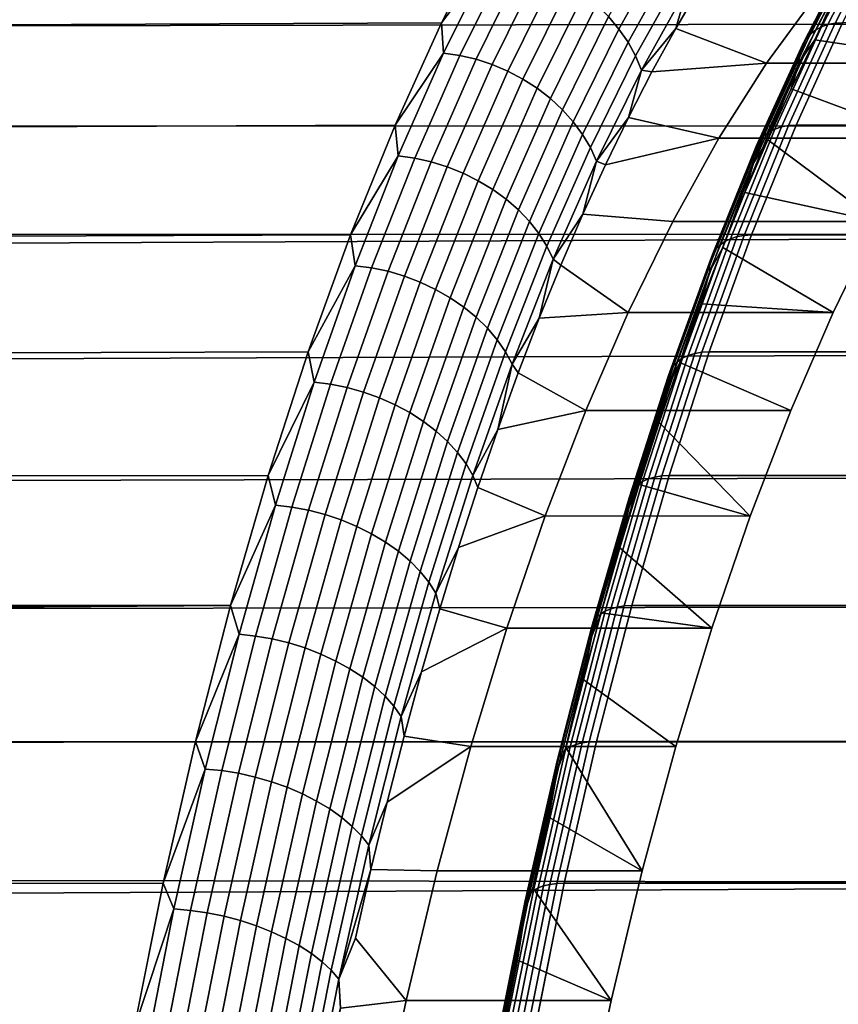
# Model space of a CAD drawing. Header units: metres. Extents: x -22 to 244, y -22 to 22.
# Tile 133 of 154: x 103.24 to 107.55, y 7.87 to 13.07. Entities that reach past the tile are written whole.
import ezdxf

# ---------------------------------------------------------------- set-up
doc = ezdxf.new("R2010")
doc.units = ezdxf.units.M
doc.layers.add('solid_10_151_023_XXX', color=7, linetype='CONTINUOUS')

msp = doc.modelspace()

# ---------------------------------------------------------------- linework, layer by layer
at = {"layer": 'solid_10_151_023_XXX'}
for points in [[(111.539925, 13.547572, 162.013), (111.795151, 13.048958, 161.311783), (17.214203, 12.881042, 126.639999), (16.904203, 13.285251, 127.138634)], [(105.71701, 13.547572, 178.011337), (17.005293, 13.155608, 146.355026), (17.36565, 12.676127, 147.184723), (105.461784, 13.048958, 178.712555)], [(105.719475, 13.390553, 178.263321), (105.71701, 13.547572, 178.011337), (105.461784, 13.048958, 178.712555)], [(106.592621, 13.532452, 177.585571), (106.341713, 13.081505, 178.274933), (106.397263, 13.01572, 178.24942), (106.646912, 13.464399, 177.563507)], [(107.433289, 13.010247, 179.400864), (107.687759, 13.50738, 178.701721), (107.660172, 13.485662, 178.677155), (107.406113, 12.989328, 179.375183)], [(107.464592, 13.026965, 179.424881), (107.719383, 13.524737, 178.724838), (107.687759, 13.50738, 178.701721), (107.433289, 13.010247, 179.400864)], [(107.499374, 13.039142, 179.446732), (107.754402, 13.537379, 178.746033), (107.719383, 13.524737, 178.724838), (107.464592, 13.026965, 179.424881)], [(107.536934, 13.046528, 179.465988), (107.792107, 13.545048, 178.764893), (107.754402, 13.537379, 178.746033), (107.499374, 13.039142, 179.446732)], [(107.792107, 13.545048, 178.764893), (107.536934, 13.046528, 179.465988), (107.576103, 13.048974, 179.482086), (107.831322, 13.547587, 178.780853)], [(106.646912, 13.464399, 177.563507), (106.397263, 13.01572, 178.24942), (106.445099, 12.946271, 178.218536), (106.693413, 13.392557, 177.536301)], [(107.383621, 12.964635, 179.348343), (107.637199, 13.460026, 178.651657), (107.619293, 13.430994, 178.625717), (107.366264, 12.936671, 179.320908)], [(107.406113, 12.989328, 179.375183), (107.660172, 13.485662, 178.677155), (107.637199, 13.460026, 178.651657), (107.383621, 12.964635, 179.348343)], [(107.354393, 12.906008, 179.293442), (107.606827, 13.399158, 178.599899), (107.600052, 13.36517, 178.574707), (107.348259, 12.87327, 179.266495)], [(107.366264, 12.936671, 179.320908), (107.619293, 13.430994, 178.625717), (107.606827, 13.399158, 178.599899), (107.354393, 12.906008, 179.293442)], [(105.719475, 13.390553, 178.263321), (105.461784, 13.048958, 178.712555), (105.471725, 12.888285, 178.944016)], [(105.719475, 13.390553, 178.263321), (105.471725, 12.888285, 178.944016), (105.557961, 12.876257, 178.965988), (105.805481, 13.378056, 178.285934)], [(105.805481, 13.378056, 178.285934), (105.557961, 12.876257, 178.965988), (105.644089, 12.856307, 178.981735), (105.891228, 13.357328, 178.302734)], [(105.891228, 13.357328, 178.302734), (105.644089, 12.856307, 178.981735), (105.729034, 12.828687, 178.991043), (105.975632, 13.328632, 178.313507)], [(106.693413, 13.392557, 177.536301), (106.445099, 12.946271, 178.218536), (106.484612, 12.874033, 178.182693), (106.731544, 13.317829, 177.504257)], [(107.348259, 12.87327, 179.266495), (107.600052, 13.36517, 178.574707), (107.599106, 13.32972, 178.550659), (107.347984, 12.839126, 179.240601)], [(105.975632, 13.328632, 178.313507), (105.729034, 12.828687, 178.991043), (105.811714, 12.793746, 178.993805), (106.05764, 13.29233, 178.318115)], [(106.05764, 13.29233, 178.318115), (105.811714, 12.793746, 178.993805), (105.89109, 12.751924, 178.98999), (106.136215, 13.248877, 178.316498)], [(106.731544, 13.317829, 177.504257), (106.484612, 12.874033, 178.182693), (106.515312, 12.799917, 178.142334), (106.760826, 13.241158, 177.467819)], [(107.347984, 12.839126, 179.240601), (107.599106, 13.32972, 178.550659), (107.429764, 12.959498, 179.007004)], [(107.599106, 13.32972, 178.550659), (107.557579, 13.207296, 178.655838), (107.429764, 12.959498, 179.007004)], [(106.136215, 13.248877, 178.316498), (105.89109, 12.751924, 178.98999), (105.966164, 12.703746, 178.97963), (106.210365, 13.198822, 178.308685)], [(106.760826, 13.241158, 177.467819), (106.515312, 12.799917, 178.142334), (106.697151, 13.019197, 177.657455)], [(106.760826, 13.241158, 177.467819), (106.697151, 13.019197, 177.657455), (106.825325, 13.237785, 177.305298)], [(106.210365, 13.198822, 178.308685), (105.966164, 12.703746, 178.97963), (106.035988, 12.649821, 178.96286), (106.279152, 13.142796, 178.294769)], [(107.17524, 12.83634, 176.343933), (107.434387, 13.189658, 175.631927), (106.825325, 13.237785, 177.305298), (106.697151, 13.019197, 177.657455)], [(108.255959, 12.836453, 176.737045), (108.514969, 13.189578, 176.025436), (107.434387, 13.189658, 175.631927), (107.17524, 12.83634, 176.343933)], [(107.557579, 13.207296, 178.655838), (108.514969, 13.189578, 176.025436), (108.255959, 12.836453, 176.737045), (107.429764, 12.959498, 179.007004)], [(106.279152, 13.142796, 178.294769), (106.035988, 12.649821, 178.96286), (106.099686, 12.590829, 178.939911), (106.341713, 13.081505, 178.274933)], [(111.795151, 13.048958, 161.311783), (112.040413, 12.509287, 160.637924), (17.532516, 12.444309, 126.15374), (17.214203, 12.881042, 126.639999)], [(105.461784, 13.048958, 178.712555), (17.36565, 12.676127, 147.184723), (17.724823, 12.168839, 147.981018), (105.216522, 12.509287, 179.386414)], [(105.471725, 12.888285, 178.944016), (105.461784, 13.048958, 178.712555), (105.216522, 12.509287, 179.386414)], [(106.341713, 13.081505, 178.274933), (106.099686, 12.590829, 178.939911), (106.156448, 12.527512, 178.911041), (106.397263, 13.01572, 178.24942)], [(107.254295, 12.499878, 180.120071), (107.499374, 13.039142, 179.446732), (107.464592, 13.026965, 179.424881), (107.219742, 12.488205, 180.097595)], [(107.291718, 12.506959, 180.139709), (107.536934, 13.046528, 179.465988), (107.499374, 13.039142, 179.446732), (107.254295, 12.499878, 180.120071)], [(107.536934, 13.046528, 179.465988), (107.291718, 12.506959, 180.139709), (107.330841, 12.509304, 180.15593), (107.576103, 13.048974, 179.482086)], [(234.810516, 13.049058, 225.791504), (107.576103, 13.048974, 179.482086), (107.330841, 12.509304, 180.15593), (234.565262, 12.509411, 226.465332)], [(106.397263, 13.01572, 178.24942), (106.156448, 12.527512, 178.911041), (106.205566, 12.460668, 178.876633), (106.445099, 12.946271, 178.218536)], [(106.515312, 12.799917, 178.142334), (106.571144, 12.789974, 178.003662), (106.697151, 13.019197, 177.657455)], [(107.17524, 12.83634, 176.343933), (106.697151, 13.019197, 177.657455), (106.571144, 12.789974, 178.003662)], [(107.161972, 12.452125, 180.045944), (107.406113, 12.989328, 179.375183), (107.383621, 12.964635, 179.348343), (107.139946, 12.428452, 180.017838)], [(107.188759, 12.472178, 180.072708), (107.433289, 13.010247, 179.400864), (107.406113, 12.989328, 179.375183), (107.161972, 12.452125, 180.045944)], [(107.219742, 12.488205, 180.097595), (107.464592, 13.026965, 179.424881), (107.433289, 13.010247, 179.400864), (107.188759, 12.472178, 180.072708)], [(106.445099, 12.946271, 178.218536), (106.205566, 12.460668, 178.876633), (106.246422, 12.39114, 178.837128), (106.484612, 12.874033, 178.182693)], [(107.123108, 12.401646, 179.988968), (107.366264, 12.936671, 179.320908), (107.354393, 12.906008, 179.293442), (107.111824, 12.372251, 179.959915)], [(107.139946, 12.428452, 180.017838), (107.383621, 12.964635, 179.348343), (107.366264, 12.936671, 179.320908), (107.123108, 12.401646, 179.988968)], [(107.429764, 12.959498, 179.007004), (108.255959, 12.836453, 176.737045), (108.004425, 12.439902, 177.428131), (107.30442, 12.70113, 179.351364)], [(107.347984, 12.839126, 179.240601), (107.429764, 12.959498, 179.007004), (107.30442, 12.70113, 179.351364)], [(105.471725, 12.888285, 178.944016), (105.216522, 12.509287, 179.386414), (105.23381, 12.346876, 179.597656)], [(105.471725, 12.888285, 178.944016), (105.23381, 12.346876, 179.597656), (105.320274, 12.335353, 179.619034), (105.557961, 12.876257, 178.965988)], [(105.557961, 12.876257, 178.965988), (105.320274, 12.335353, 179.619034), (105.406769, 12.316241, 179.633759), (105.644089, 12.856307, 178.981735)], [(107.111824, 12.372251, 179.959915), (107.354393, 12.906008, 179.293442), (107.348259, 12.87327, 179.266495), (107.1063, 12.340867, 179.931259)], [(105.644089, 12.856307, 178.981735), (105.406769, 12.316241, 179.633759), (105.492218, 12.289782, 179.641678), (105.729034, 12.828687, 178.991043)], [(105.729034, 12.828687, 178.991043), (105.492218, 12.289782, 179.641678), (105.575546, 12.256309, 179.64267), (105.811714, 12.793746, 178.993805)], [(106.484612, 12.874033, 178.182693), (106.246422, 12.39114, 178.837128), (106.278496, 12.319803, 178.792999), (106.515312, 12.799917, 178.142334)], [(106.923759, 12.439878, 177.034851), (107.17524, 12.83634, 176.343933), (106.571144, 12.789974, 178.003662), (106.447411, 12.550301, 178.343613)], [(108.255959, 12.836453, 176.737045), (107.17524, 12.83634, 176.343933), (106.923759, 12.439878, 177.034851), (108.004425, 12.439902, 177.428131)], [(107.1063, 12.340867, 179.931259), (107.348259, 12.87327, 179.266495), (107.347984, 12.839126, 179.240601), (107.106667, 12.308134, 179.903625)], [(107.106667, 12.308134, 179.903625), (107.347984, 12.839126, 179.240601), (107.181641, 12.432367, 179.688705)], [(107.347984, 12.839126, 179.240601), (107.30442, 12.70113, 179.351364), (107.181641, 12.432367, 179.688705)], [(105.811714, 12.793746, 178.993805), (105.575546, 12.256309, 179.64267), (105.655693, 12.216243, 179.636719), (105.89109, 12.751924, 178.98999)], [(106.515312, 12.799917, 178.142334), (106.278496, 12.319803, 178.792999), (106.447411, 12.550301, 178.343613)], [(106.515312, 12.799917, 178.142334), (106.447411, 12.550301, 178.343613), (106.571144, 12.789974, 178.003662)], [(105.89109, 12.751924, 178.98999), (105.655693, 12.216243, 179.636719), (105.731659, 12.170089, 179.623917), (105.966164, 12.703746, 178.97963)], [(105.966164, 12.703746, 178.97963), (105.731659, 12.170089, 179.623917), (105.802483, 12.118429, 179.604431), (106.035988, 12.649821, 178.96286)], [(107.30442, 12.70113, 179.351364), (108.004425, 12.439902, 177.428131), (107.761185, 12.001234, 178.096436), (107.181641, 12.432367, 179.688705)], [(106.035988, 12.649821, 178.96286), (105.802483, 12.118429, 179.604431), (105.867264, 12.061915, 179.578476), (106.099686, 12.590829, 178.939911)], [(106.099686, 12.590829, 178.939911), (105.867264, 12.061915, 179.578476), (105.925201, 12.001258, 179.546402), (106.156448, 12.527512, 178.911041)], [(106.156448, 12.527512, 178.911041), (105.925201, 12.001258, 179.546402), (105.975548, 11.937222, 179.508606), (106.205566, 12.460668, 178.876633)], [(106.278496, 12.319803, 178.792999), (106.326088, 12.300426, 178.676956), (106.447411, 12.550301, 178.343613)], [(106.923759, 12.439878, 177.034851), (106.447411, 12.550301, 178.343613), (106.326088, 12.300426, 178.676956)], [(112.040413, 12.509287, 160.637924), (112.27494, 11.930256, 159.993576), (17.855795, 11.975832, 125.682335), (17.532516, 12.444309, 126.15374)], [(105.216522, 12.509287, 179.386414), (17.724823, 12.168839, 147.981018), (18.07715, 11.639012, 148.737473), (104.981995, 11.930256, 180.030762)], [(105.23381, 12.346876, 179.597656), (105.216522, 12.509287, 179.386414), (104.981995, 11.930256, 180.030762)], [(106.205566, 12.460668, 178.876633), (105.975548, 11.937222, 179.508606), (106.017685, 11.870615, 179.465561), (106.246422, 12.39114, 178.837128)], [(106.954926, 11.894868, 180.715164), (107.188759, 12.472178, 180.072708), (107.161972, 12.452125, 180.045944), (106.92852, 11.875742, 180.687363)], [(106.985611, 11.910152, 180.74086), (107.219742, 12.488205, 180.097595), (107.188759, 12.472178, 180.072708), (106.954926, 11.894868, 180.715164)], [(107.019943, 11.921286, 180.763947), (107.254295, 12.499878, 180.120071), (107.219742, 12.488205, 180.097595), (106.985611, 11.910152, 180.74086)], [(107.057236, 11.928039, 180.783936), (107.291718, 12.506959, 180.139709), (107.254295, 12.499878, 180.120071), (107.019943, 11.921286, 180.763947)], [(107.291718, 12.506959, 180.139709), (107.057236, 11.928039, 180.783936), (107.096313, 11.930275, 180.800293), (107.330841, 12.509304, 180.15593)], [(234.565262, 12.509411, 226.465332), (107.330841, 12.509304, 180.15593), (107.096313, 11.930275, 180.800293), (234.330734, 11.930378, 227.109711)], [(106.680611, 12.001376, 177.702896), (106.923759, 12.439878, 177.034851), (106.326088, 12.300426, 178.676956), (106.207222, 12.040471, 179.003525)], [(107.761185, 12.001234, 178.096436), (108.004425, 12.439902, 177.428131), (106.923759, 12.439878, 177.034851), (106.680611, 12.001376, 177.702896)], [(106.906937, 11.853166, 180.658035), (107.139946, 12.428452, 180.017838), (107.123108, 12.401646, 179.988968), (106.890602, 11.8276, 180.627777)], [(106.92852, 11.875742, 180.687363), (107.161972, 12.452125, 180.045944), (107.139946, 12.428452, 180.017838), (106.906937, 11.853166, 180.658035)], [(107.061546, 12.153487, 180.018661), (107.181641, 12.432367, 179.688705), (107.761185, 12.001234, 178.096436)], [(107.106667, 12.308134, 179.903625), (107.181641, 12.432367, 179.688705), (107.061546, 12.153487, 180.018661)], [(106.246422, 12.39114, 178.837128), (106.017685, 11.870615, 179.465561), (106.051079, 11.802275, 179.417816), (106.278496, 12.319803, 178.792999)], [(106.879868, 11.799565, 180.597198), (107.111824, 12.372251, 179.959915), (107.1063, 12.340867, 179.931259), (106.874931, 11.769634, 180.56694)], [(106.890602, 11.8276, 180.627777), (107.123108, 12.401646, 179.988968), (107.111824, 12.372251, 179.959915), (106.879868, 11.799565, 180.597198)], [(105.23381, 12.346876, 179.597656), (104.981995, 11.930256, 180.030762), (105.006462, 11.76797, 180.22229)], [(105.23381, 12.346876, 179.597656), (105.006462, 11.76797, 180.22229), (105.093132, 11.756987, 180.243088), (105.320274, 12.335353, 179.619034)], [(105.320274, 12.335353, 179.619034), (105.093132, 11.756987, 180.243088), (105.179985, 11.738771, 180.256851), (105.406769, 12.316241, 179.633759)], [(105.406769, 12.316241, 179.633759), (105.179985, 11.738771, 180.256851), (105.265923, 11.713552, 180.263428), (105.492218, 12.289782, 179.641678)], [(106.278496, 12.319803, 178.792999), (106.051079, 11.802275, 179.417816), (106.207222, 12.040471, 179.003525)], [(106.278496, 12.319803, 178.792999), (106.207222, 12.040471, 179.003525), (106.326088, 12.300426, 178.676956)], [(106.874931, 11.769634, 180.56694), (107.1063, 12.340867, 179.931259), (107.106667, 12.308134, 179.903625), (106.875916, 11.738417, 180.537613)], [(106.875916, 11.738417, 180.537613), (107.106667, 12.308134, 179.903625), (106.944229, 11.864707, 180.340988)], [(107.106667, 12.308134, 179.903625), (107.061546, 12.153487, 180.018661), (106.944229, 11.864707, 180.340988)], [(105.492218, 12.289782, 179.641678), (105.265923, 11.713552, 180.263428), (105.349869, 11.681648, 180.262726), (105.575546, 12.256309, 179.64267)], [(105.575546, 12.256309, 179.64267), (105.349869, 11.681648, 180.262726), (105.430756, 11.643461, 180.254745), (105.655693, 12.216243, 179.636719)], [(105.655693, 12.216243, 179.636719), (105.430756, 11.643461, 180.254745), (105.507568, 11.599472, 180.239609), (105.731659, 12.170089, 179.623917)], [(105.731659, 12.170089, 179.623917), (105.507568, 11.599472, 180.239609), (105.579338, 11.550235, 180.217499), (105.802483, 12.118429, 179.604431)], [(107.061546, 12.153487, 180.018661), (107.761185, 12.001234, 178.096436), (107.527092, 11.521989, 178.739594), (106.944229, 11.864707, 180.340988)], [(105.802483, 12.118429, 179.604431), (105.579338, 11.550235, 180.217499), (105.645164, 11.49637, 180.18869), (105.867264, 12.061915, 179.578476)], [(105.867264, 12.061915, 179.578476), (105.645164, 11.49637, 180.18869), (105.704216, 11.438557, 180.153549), (105.925201, 12.001258, 179.546402)], [(105.925201, 12.001258, 179.546402), (105.704216, 11.438557, 180.153549), (105.755745, 11.377523, 180.112518), (105.975548, 11.937222, 179.508606)], [(106.051079, 11.802275, 179.417816), (106.09095, 11.770711, 179.322983), (106.207222, 12.040471, 179.003525)], [(106.446373, 11.521823, 178.346466), (106.680611, 12.001376, 177.702896), (106.207222, 12.040471, 179.003525), (106.09095, 11.770711, 179.322983)], [(107.527092, 11.521989, 178.739594), (107.761185, 12.001234, 178.096436), (106.680611, 12.001376, 177.702896), (106.446373, 11.521823, 178.346466)], [(112.27494, 11.930256, 159.993576), (18.179754, 11.478089, 125.229256), (17.855795, 11.975832, 125.682335)], [(104.981995, 11.930256, 180.030762), (18.07715, 11.639012, 148.737473), (18.417042, 11.093356, 149.447647), (104.758942, 11.313688, 180.6436)], [(112.27494, 11.930256, 159.993576), (112.497993, 11.313688, 159.380737), (18.500261, 10.95401, 124.797417), (18.179754, 11.478089, 125.229256)], [(105.006462, 11.76797, 180.22229), (104.981995, 11.930256, 180.030762), (104.758942, 11.313688, 180.6436)], [(105.975548, 11.937222, 179.508606), (105.755745, 11.377523, 180.112518), (105.79911, 11.314039, 180.066101), (106.017685, 11.870615, 179.465561)], [(106.732536, 11.280131, 181.326172), (106.954926, 11.894868, 180.715164), (106.92852, 11.875742, 180.687363), (106.70649, 11.261994, 181.297394)], [(106.762932, 11.294626, 181.352661), (106.985611, 11.910152, 180.74086), (106.954926, 11.894868, 180.715164), (106.732536, 11.280131, 181.326172)], [(106.797058, 11.305183, 181.376312), (107.019943, 11.921286, 180.763947), (106.985611, 11.910152, 180.74086), (106.762932, 11.294626, 181.352661)], [(106.834221, 11.311588, 181.396652), (107.057236, 11.928039, 180.783936), (107.019943, 11.921286, 180.763947), (106.797058, 11.305183, 181.376312)], [(107.057236, 11.928039, 180.783936), (106.834221, 11.311588, 181.396652), (106.87326, 11.313708, 181.413116), (107.096313, 11.930275, 180.800293)], [(234.330734, 11.930378, 227.109711), (107.096313, 11.930275, 180.800293), (106.87326, 11.313708, 181.413116), (234.107681, 11.313816, 227.722549)], [(106.017685, 11.870615, 179.465561), (105.79911, 11.314039, 180.066101), (105.833755, 11.248903, 180.014908), (106.051079, 11.802275, 179.417816)], [(106.685326, 11.240585, 181.266907), (106.906937, 11.853166, 180.658035), (106.890602, 11.8276, 180.627777), (106.669472, 11.21634, 181.235336)], [(106.70649, 11.261994, 181.297394), (106.92852, 11.875742, 180.687363), (106.906937, 11.853166, 180.658035), (106.685326, 11.240585, 181.266907)], [(106.829773, 11.566221, 180.655457), (106.944229, 11.864707, 180.340988), (107.527092, 11.521989, 178.739594)], [(106.875916, 11.738417, 180.537613), (106.944229, 11.864707, 180.340988), (106.829773, 11.566221, 180.655457)], [(106.051079, 11.802275, 179.417816), (105.833755, 11.248903, 180.014908), (105.977356, 11.491357, 179.635071)], [(106.051079, 11.802275, 179.417816), (105.977356, 11.491357, 179.635071), (106.09095, 11.770711, 179.322983)], [(106.659256, 11.189754, 181.203323), (106.879868, 11.799565, 180.597198), (106.874931, 11.769634, 180.56694), (106.654884, 11.16137, 181.171524)], [(106.669472, 11.21634, 181.235336), (106.890602, 11.8276, 180.627777), (106.879868, 11.799565, 180.597198), (106.659256, 11.189754, 181.203323)], [(105.006462, 11.76797, 180.22229), (104.758942, 11.313688, 180.6436), (104.790367, 11.153325, 180.81601)], [(105.006462, 11.76797, 180.22229), (104.790367, 11.153325, 180.81601), (104.877243, 11.142916, 180.836243), (105.093132, 11.756987, 180.243088)], [(105.093132, 11.756987, 180.243088), (104.877243, 11.142916, 180.836243), (104.964424, 11.125651, 180.849091), (105.179985, 11.738771, 180.256851)], [(105.179985, 11.738771, 180.256851), (104.964424, 11.125651, 180.849091), (105.050827, 11.101749, 180.854401), (105.265923, 11.713552, 180.263428)], [(106.446373, 11.521823, 178.346466), (106.09095, 11.770711, 179.322983), (105.977356, 11.491357, 179.635071)], [(106.654884, 11.16137, 181.171524), (106.874931, 11.769634, 180.56694), (106.875916, 11.738417, 180.537613), (106.656448, 11.131766, 181.140594)], [(106.656448, 11.131766, 181.140594), (106.875916, 11.738417, 180.537613), (106.718277, 11.258309, 180.961792)], [(106.875916, 11.738417, 180.537613), (106.829773, 11.566221, 180.655457), (106.718277, 11.258309, 180.961792)], [(105.265923, 11.713552, 180.263428), (105.050827, 11.101749, 180.854401), (105.135353, 11.071512, 180.852081), (105.349869, 11.681648, 180.262726)], [(105.349869, 11.681648, 180.262726), (105.135353, 11.071512, 180.852081), (105.216942, 11.035319, 180.842194), (105.430756, 11.643461, 180.254745)], [(105.430756, 11.643461, 180.254745), (105.216942, 11.035319, 180.842194), (105.294563, 10.993628, 180.824829), (105.507568, 11.599472, 180.239609)], [(105.507568, 11.599472, 180.239609), (105.294563, 10.993628, 180.824829), (105.367241, 10.946962, 180.800232), (105.579338, 11.550235, 180.217499)], [(105.579338, 11.550235, 180.217499), (105.367241, 10.946962, 180.800232), (105.434059, 10.895911, 180.768707), (105.645164, 11.49637, 180.18869)], [(106.829773, 11.566221, 180.655457), (107.527092, 11.521989, 178.739594), (107.302917, 11.003736, 179.355499), (106.718277, 11.258309, 180.961792)], [(105.645164, 11.49637, 180.18869), (105.434059, 10.895911, 180.768707), (105.494171, 10.841117, 180.730652), (105.704216, 11.438557, 180.153549)], [(105.833755, 11.248903, 180.014908), (105.866516, 11.202568, 179.939606), (105.977356, 11.491357, 179.635071)], [(106.222275, 11.003754, 178.962158), (106.446373, 11.521823, 178.346466), (105.977356, 11.491357, 179.635071), (105.866516, 11.202568, 179.939606)], [(107.302917, 11.003736, 179.355499), (107.527092, 11.521989, 178.739594), (106.446373, 11.521823, 178.346466), (106.222275, 11.003754, 178.962158)], [(105.704216, 11.438557, 180.153549), (105.494171, 10.841117, 180.730652), (105.546822, 10.783272, 180.686539), (105.755745, 11.377523, 180.112518)], [(105.755745, 11.377523, 180.112518), (105.546822, 10.783272, 180.686539), (105.591347, 10.723103, 180.636917), (105.79911, 11.314039, 180.066101)], [(104.758942, 11.313688, 180.6436), (18.417042, 11.093356, 149.447647), (18.741339, 10.536233, 150.109741), (104.548065, 10.661525, 181.222977)], [(112.497993, 11.313688, 159.380737), (112.70887, 10.661525, 158.801361), (18.814035, 10.405867, 124.388458), (18.500261, 10.95401, 124.797417)], [(104.790367, 11.153325, 180.81601), (104.758942, 11.313688, 180.6436), (104.548065, 10.661525, 181.222977)], [(105.79911, 11.314039, 180.066101), (105.591347, 10.723103, 180.636917), (105.627197, 10.661369, 180.582428), (105.833755, 11.248903, 180.014908)], [(106.522285, 10.629904, 181.903839), (106.732536, 11.280131, 181.326172), (106.70649, 11.261994, 181.297394), (106.496574, 10.612812, 181.87413)], [(106.552414, 10.643563, 181.931061), (106.762932, 11.294626, 181.352661), (106.732536, 11.280131, 181.326172), (106.522285, 10.629904, 181.903839)], [(106.586342, 10.653512, 181.955261), (106.797058, 11.305183, 181.376312), (106.762932, 11.294626, 181.352661), (106.552414, 10.643563, 181.931061)], [(106.623383, 10.659547, 181.975937), (106.834221, 11.311588, 181.396652), (106.797058, 11.305183, 181.376312), (106.586342, 10.653512, 181.955261)], [(106.834221, 11.311588, 181.396652), (106.623383, 10.659547, 181.975937), (106.662384, 10.661546, 181.992508), (106.87326, 11.313708, 181.413116)], [(234.107681, 11.313816, 227.722549), (106.87326, 11.313708, 181.413116), (106.662384, 10.661546, 181.992508), (233.89682, 10.661752, 228.301865)], [(105.833755, 11.248903, 180.014908), (105.627197, 10.661369, 180.582428), (105.758553, 10.90468, 180.236237)], [(105.833755, 11.248903, 180.014908), (105.758553, 10.90468, 180.236237), (105.866516, 11.202568, 179.939606)], [(106.460411, 10.56979, 181.809723), (106.669472, 11.21634, 181.235336), (106.659256, 11.189754, 181.203323), (106.450691, 10.544736, 181.776352)], [(106.475807, 10.592637, 181.842545), (106.685326, 11.240585, 181.266907), (106.669472, 11.21634, 181.235336), (106.460411, 10.56979, 181.809723)], [(106.496574, 10.612812, 181.87413), (106.70649, 11.261994, 181.297394), (106.685326, 11.240585, 181.266907), (106.475807, 10.592637, 181.842545)], [(106.718277, 11.258309, 180.961792), (107.302917, 11.003736, 179.355499), (107.089424, 10.448241, 179.942062), (106.609848, 10.941236, 181.259705)], [(106.656448, 11.131766, 181.140594), (106.718277, 11.258309, 180.961792), (106.609848, 10.941236, 181.259705)], [(106.222275, 11.003754, 178.962158), (105.866516, 11.202568, 179.939606), (105.758553, 10.90468, 180.236237)], [(106.450691, 10.544736, 181.776352), (106.659256, 11.189754, 181.203323), (106.654884, 11.16137, 181.171524), (106.446846, 10.517988, 181.743103)], [(104.790367, 11.153325, 180.81601), (104.548065, 10.661525, 181.222977), (104.586182, 10.504807, 181.377014)], [(104.790367, 11.153325, 180.81601), (104.586182, 10.504807, 181.377014), (104.673248, 10.495004, 181.396729), (104.877243, 11.142916, 180.836243)], [(104.877243, 11.142916, 180.836243), (104.673248, 10.495004, 181.396729), (104.76075, 10.478743, 181.408707), (104.964424, 11.125651, 180.849091)], [(104.964424, 11.125651, 180.849091), (104.76075, 10.478743, 181.408707), (104.847588, 10.456231, 181.412796), (105.050827, 11.101749, 180.854401)], [(106.446846, 10.517988, 181.743103), (106.654884, 11.16137, 181.171524), (106.656448, 11.131766, 181.140594), (106.448959, 10.49009, 181.710663)], [(106.448959, 10.49009, 181.710663), (106.656448, 11.131766, 181.140594), (106.504547, 10.61521, 181.549011)], [(106.656448, 11.131766, 181.140594), (106.609848, 10.941236, 181.259705), (106.504547, 10.61521, 181.549011)], [(105.050827, 11.101749, 180.854401), (104.847588, 10.456231, 181.412796), (104.932663, 10.427752, 181.408966), (105.135353, 11.071512, 180.852081)], [(105.135353, 11.071512, 180.852081), (104.932663, 10.427752, 181.408966), (105.014915, 10.393663, 181.397247), (105.216942, 11.035319, 180.842194)], [(105.216942, 11.035319, 180.842194), (105.014915, 10.393663, 181.397247), (105.0933, 10.354396, 181.377792), (105.294563, 10.993628, 180.824829)], [(105.294563, 10.993628, 180.824829), (105.0933, 10.354396, 181.377792), (105.166832, 10.310444, 181.350861), (105.367241, 10.946962, 180.800232)], [(106.00885, 10.448435, 179.548538), (106.222275, 11.003754, 178.962158), (105.758553, 10.90468, 180.236237), (105.653534, 10.597868, 180.52478)], [(107.089424, 10.448241, 179.942062), (107.302917, 11.003736, 179.355499), (106.222275, 11.003754, 178.962158), (106.00885, 10.448435, 179.548538)], [(105.367241, 10.946962, 180.800232), (105.166832, 10.310444, 181.350861), (105.234581, 10.262361, 181.316757), (105.434059, 10.895911, 180.768707)], [(105.627197, 10.661369, 180.582428), (105.653534, 10.597868, 180.52478), (105.758553, 10.90468, 180.236237)], [(106.504547, 10.61521, 181.549011), (106.609848, 10.941236, 181.259705), (107.089424, 10.448241, 179.942062)], [(105.434059, 10.895911, 180.768707), (105.234581, 10.262361, 181.316757), (105.2957, 10.210753, 181.27594), (105.494171, 10.841117, 180.730652)], [(105.494171, 10.841117, 180.730652), (105.2957, 10.210753, 181.27594), (105.349411, 10.156271, 181.228912), (105.546822, 10.783272, 180.686539)], [(105.546822, 10.783272, 180.686539), (105.349411, 10.156271, 181.228912), (105.395042, 10.099601, 181.176285), (105.591347, 10.723103, 180.636917)], [(105.591347, 10.723103, 180.636917), (105.395042, 10.099601, 181.176285), (105.432014, 10.041457, 181.118683), (105.627197, 10.661369, 180.582428)], [(104.548065, 10.661525, 181.222977), (18.741339, 10.536233, 150.109741), (19.048359, 9.970458, 150.724319), (104.350029, 9.975817, 181.76709)], [(112.70887, 10.661525, 158.801361), (112.906906, 9.975817, 158.257248), (19.11833, 9.835622, 124.003395), (18.814035, 10.405867, 124.388458)], [(104.586182, 10.504807, 181.377014), (104.548065, 10.661525, 181.222977), (104.350029, 9.975817, 181.76709)], [(105.627197, 10.661369, 180.582428), (105.432014, 10.041457, 181.118683), (105.551537, 10.282368, 180.805008), (105.653534, 10.597868, 180.52478)], [(106.354706, 9.959011, 182.474258), (106.552414, 10.643563, 181.931061), (106.522285, 10.629904, 181.903839), (106.324829, 9.94623, 182.446335)], [(106.388451, 9.96832, 182.498962), (106.586342, 10.653512, 181.955261), (106.552414, 10.643563, 181.931061), (106.354706, 9.959011, 182.474258)], [(106.425385, 9.973967, 182.519943), (106.623383, 10.659547, 181.975937), (106.586342, 10.653512, 181.955261), (106.388451, 9.96832, 182.498962)], [(106.623383, 10.659547, 181.975937), (106.425385, 9.973967, 182.519943), (106.46434, 9.975837, 182.536621), (106.662384, 10.661546, 181.992508)], [(233.89682, 10.661752, 228.301865), (106.662384, 10.661546, 181.992508), (106.46434, 9.975837, 182.536621), (233.698792, 9.976075, 228.845963)], [(106.00885, 10.448435, 179.548538), (105.653534, 10.597868, 180.52478), (105.551537, 10.282368, 180.805008)], [(106.279045, 9.911361, 182.383133), (106.475807, 10.592637, 181.842545), (106.460411, 10.56979, 181.809723), (106.264069, 9.889982, 182.349152)], [(106.299438, 9.930238, 182.415741), (106.496574, 10.612812, 181.87413), (106.475807, 10.592637, 181.842545), (106.279045, 9.911361, 182.383133)], [(106.324829, 9.94623, 182.446335), (106.522285, 10.629904, 181.903839), (106.496574, 10.612812, 181.87413), (106.299438, 9.930238, 182.415741)], [(106.504547, 10.61521, 181.549011), (107.089424, 10.448241, 179.942062), (106.88736, 9.85743, 180.497238), (106.402466, 10.28051, 181.829468)], [(106.448959, 10.49009, 181.710663), (106.504547, 10.61521, 181.549011), (106.402466, 10.28051, 181.829468)], [(106.254814, 9.866541, 182.314499), (106.450691, 10.544736, 181.776352), (106.446846, 10.517988, 181.743103), (106.251472, 9.841513, 182.279892)], [(106.264069, 9.889982, 182.349152), (106.460411, 10.56979, 181.809723), (106.450691, 10.544736, 181.776352), (106.254814, 9.866541, 182.314499)], [(104.586182, 10.504807, 181.377014), (104.350029, 9.975817, 181.76709), (104.394524, 9.824388, 181.903595)], [(104.586182, 10.504807, 181.377014), (104.394524, 9.824388, 181.903595), (104.481766, 9.815218, 181.922806), (104.673248, 10.495004, 181.396729)], [(104.673248, 10.495004, 181.396729), (104.481766, 9.815218, 181.922806), (104.569565, 9.800011, 181.933975), (104.76075, 10.478743, 181.408707)], [(106.251472, 9.841513, 182.279892), (106.446846, 10.517988, 181.743103), (106.448959, 10.49009, 181.710663), (106.254105, 9.81541, 182.246017)], [(106.254105, 9.81541, 182.246017), (106.448959, 10.49009, 181.710663), (106.303711, 9.93746, 182.1008)], [(106.448959, 10.49009, 181.710663), (106.402466, 10.28051, 181.829468), (106.303711, 9.93746, 182.1008)], [(104.76075, 10.478743, 181.408707), (104.569565, 9.800011, 181.933975), (104.656815, 9.778957, 181.936935), (104.847588, 10.456231, 181.412796)], [(104.847588, 10.456231, 181.412796), (104.656815, 9.778957, 181.936935), (104.742416, 9.752323, 181.931686), (104.932663, 10.427752, 181.408966)], [(105.806664, 9.857267, 180.104065), (106.00885, 10.448435, 179.548538), (105.551537, 10.282368, 180.805008), (105.452675, 9.958515, 181.07663)], [(106.88736, 9.85743, 180.497238), (107.089424, 10.448241, 179.942062), (106.00885, 10.448435, 179.548538), (105.806664, 9.857267, 180.104065)], [(104.932663, 10.427752, 181.408966), (104.742416, 9.752323, 181.931686), (104.825287, 9.720443, 181.918259), (105.014915, 10.393663, 181.397247)], [(105.014915, 10.393663, 181.397247), (104.825287, 9.720443, 181.918259), (104.904388, 9.683719, 181.896835), (105.0933, 10.354396, 181.377792)], [(105.0933, 10.354396, 181.377792), (104.904388, 9.683719, 181.896835), (104.978722, 9.642613, 181.867691), (105.166832, 10.310444, 181.350861)], [(105.166832, 10.310444, 181.350861), (104.978722, 9.642613, 181.867691), (105.047348, 9.597645, 181.831177), (105.234581, 10.262361, 181.316757)], [(105.432014, 10.041457, 181.118683), (105.452675, 9.958515, 181.07663), (105.551537, 10.282368, 180.805008)], [(106.303711, 9.93746, 182.1008), (106.402466, 10.28051, 181.829468), (106.88736, 9.85743, 180.497238)], [(105.234581, 10.262361, 181.316757), (105.047348, 9.597645, 181.831177), (105.109406, 9.549379, 181.787781), (105.2957, 10.210753, 181.27594)], [(105.2957, 10.210753, 181.27594), (105.109406, 9.549379, 181.787781), (105.164108, 9.498426, 181.738022), (105.349411, 10.156271, 181.228912)], [(105.349411, 10.156271, 181.228912), (105.164108, 9.498426, 181.738022), (105.210777, 9.445427, 181.682541), (105.395042, 10.099601, 181.176285)], [(105.395042, 10.099601, 181.176285), (105.210777, 9.445427, 181.682541), (105.24881, 9.391049, 181.62204), (105.432014, 10.041457, 181.118683)], [(105.432014, 10.041457, 181.118683), (105.24881, 9.391049, 181.62204), (105.356995, 9.626471, 181.339508), (105.452675, 9.958515, 181.07663)], [(104.350029, 9.975817, 181.76709), (19.048359, 9.970458, 150.724319), (19.33654, 9.399372, 151.291534)], [(112.906906, 9.975817, 158.257248), (113.091484, 9.258721, 157.750137), (19.410202, 9.246302, 123.643578), (19.11833, 9.835622, 124.003395)], [(104.350029, 9.975817, 181.76709), (19.33654, 9.399372, 151.291534), (19.605042, 8.825665, 151.812439), (104.165451, 9.258721, 182.2742)], [(104.394524, 9.824388, 181.903595), (104.350029, 9.975817, 181.76709), (104.165451, 9.258721, 182.2742)], [(106.20401, 9.251764, 183.005707), (106.388451, 9.96832, 182.498962), (106.354706, 9.959011, 182.474258), (106.170441, 9.243125, 182.98053)], [(106.240837, 9.257006, 183.026962), (106.425385, 9.973967, 182.519943), (106.388451, 9.96832, 182.498962), (106.20401, 9.251764, 183.005707)], [(106.425385, 9.973967, 182.519943), (106.240837, 9.257006, 183.026962), (106.279762, 9.25874, 183.043732), (106.46434, 9.975837, 182.536621)], [(233.698792, 9.976075, 228.845963), (106.46434, 9.975837, 182.536621), (106.279762, 9.25874, 183.043732), (233.51416, 9.258834, 229.35321)], [(105.806664, 9.857267, 180.104065), (105.452675, 9.958515, 181.07663), (105.356995, 9.626471, 181.339508)], [(106.115707, 9.216419, 182.920547), (106.299438, 9.930238, 182.415741), (106.279045, 9.911361, 182.383133), (106.095665, 9.198899, 182.886978)], [(106.1408, 9.231262, 182.95195), (106.324829, 9.94623, 182.446335), (106.299438, 9.930238, 182.415741), (106.115707, 9.216419, 182.920547)], [(106.170441, 9.243125, 182.98053), (106.354706, 9.959011, 182.474258), (106.324829, 9.94623, 182.446335), (106.1408, 9.231262, 182.95195)], [(106.303711, 9.93746, 182.1008), (106.88736, 9.85743, 180.497238), (106.697365, 9.233225, 181.019241), (106.208344, 9.586293, 182.362823)], [(106.254105, 9.81541, 182.246017), (106.303711, 9.93746, 182.1008), (106.208344, 9.586293, 182.362823)], [(106.072258, 9.157301, 182.816071), (106.254814, 9.866541, 182.314499), (106.251472, 9.841513, 182.279892), (106.069382, 9.134072, 182.780182)], [(106.081085, 9.179058, 182.851913), (106.264069, 9.889982, 182.349152), (106.254814, 9.866541, 182.314499), (106.072258, 9.157301, 182.816071)], [(106.095665, 9.198899, 182.886978), (106.279045, 9.911361, 182.383133), (106.264069, 9.889982, 182.349152), (106.081085, 9.179058, 182.851913)], [(104.394524, 9.824388, 181.903595), (104.165451, 9.258721, 182.2742), (104.215981, 9.114131, 182.39415)], [(104.394524, 9.824388, 181.903595), (104.215981, 9.114131, 182.39415), (104.303383, 9.105625, 182.412903), (104.481766, 9.815218, 181.922806)], [(104.481766, 9.815218, 181.922806), (104.303383, 9.105625, 182.412903), (104.391464, 9.091517, 182.423309), (104.569565, 9.800011, 181.933975)], [(105.61673, 9.233252, 180.6259), (105.806664, 9.857267, 180.104065), (105.356995, 9.626471, 181.339508), (105.264603, 9.286578, 181.593353)], [(106.697365, 9.233225, 181.019241), (106.88736, 9.85743, 180.497238), (105.806664, 9.857267, 180.104065), (105.61673, 9.233252, 180.6259)], [(106.069382, 9.134072, 182.780182), (106.251472, 9.841513, 182.279892), (106.254105, 9.81541, 182.246017), (106.072495, 9.109845, 182.74498)], [(106.072495, 9.109845, 182.74498), (106.254105, 9.81541, 182.246017), (106.11644, 9.227275, 182.615326)], [(106.254105, 9.81541, 182.246017), (106.208344, 9.586293, 182.362823), (106.11644, 9.227275, 182.615326)], [(104.569565, 9.800011, 181.933975), (104.391464, 9.091517, 182.423309), (104.479095, 9.071985, 182.425232), (104.656815, 9.778957, 181.936935)], [(104.656815, 9.778957, 181.936935), (104.479095, 9.071985, 182.425232), (104.565178, 9.047276, 182.41864), (104.742416, 9.752323, 181.931686)], [(104.742416, 9.752323, 181.931686), (104.565178, 9.047276, 182.41864), (104.648628, 9.017701, 182.40361), (104.825287, 9.720443, 181.918259)], [(104.825287, 9.720443, 181.918259), (104.648628, 9.017701, 182.40361), (104.728394, 8.983631, 182.380356), (104.904388, 9.683719, 181.896835)], [(104.904388, 9.683719, 181.896835), (104.728394, 8.983631, 182.380356), (104.803474, 8.945498, 182.349167), (104.978722, 9.642613, 181.867691)], [(104.978722, 9.642613, 181.867691), (104.803474, 8.945498, 182.349167), (104.872917, 8.903781, 182.31041), (105.047348, 9.597645, 181.831177)], [(105.24881, 9.391049, 181.62204), (105.264603, 9.286578, 181.593353), (105.356995, 9.626471, 181.339508)], [(105.047348, 9.597645, 181.831177), (104.872917, 8.903781, 182.31041), (104.935852, 8.859005, 182.264603), (105.109406, 9.549379, 181.787781)], [(106.208344, 9.586293, 182.362823), (106.697365, 9.233225, 181.019241), (106.520119, 8.577789, 181.506241), (106.11644, 9.227275, 182.615326)], [(105.109406, 9.549379, 181.787781), (104.935852, 8.859005, 182.264603), (104.991486, 8.811735, 182.212296), (105.164108, 9.498426, 181.738022)], [(105.164108, 9.498426, 181.738022), (104.991486, 8.811735, 182.212296), (105.039116, 8.762568, 182.154175), (105.210777, 9.445427, 181.682541)], [(105.210777, 9.445427, 181.682541), (105.039116, 8.762568, 182.154175), (105.07814, 8.712121, 182.090958), (105.24881, 9.391049, 181.62204)], [(105.24881, 9.391049, 181.62204), (105.07814, 8.712121, 182.090958), (105.175568, 8.939114, 181.837982), (105.264603, 9.286578, 181.593353)], [(113.091484, 9.258721, 157.750137), (113.262016, 8.512495, 157.281586), (19.687443, 8.640288, 123.309593), (19.410202, 9.246302, 123.643578)], [(104.165451, 9.258721, 182.2742), (19.605042, 8.825665, 151.812439), (19.853437, 8.25173, 152.288406), (103.994919, 8.512495, 182.742752)], [(104.215981, 9.114131, 182.39415), (104.165451, 9.258721, 182.2742), (103.994919, 8.512495, 182.742752)], [(105.61673, 9.233252, 180.6259), (105.264603, 9.286578, 181.593353), (105.175568, 8.939114, 181.837982)], [(106.000191, 8.498156, 183.448273), (106.170441, 9.243125, 182.98053), (106.1408, 9.231262, 182.95195), (105.970772, 8.487249, 183.419098)], [(106.033607, 8.506099, 183.473892), (106.20401, 9.251764, 183.005707), (106.170441, 9.243125, 182.98053), (106.000191, 8.498156, 183.448273)], [(106.070335, 8.510918, 183.495422), (106.240837, 9.257006, 183.026962), (106.20401, 9.251764, 183.005707), (106.033607, 8.506099, 183.473892)], [(106.240837, 9.257006, 183.026962), (106.070335, 8.510918, 183.495422), (106.10923, 8.512513, 183.512283), (106.279762, 9.25874, 183.043732)], [(233.343582, 8.512402, 229.821869), (233.51416, 9.258834, 229.35321), (106.279762, 9.25874, 183.043732), (106.10923, 8.512513, 183.512283)], [(105.439514, 8.577957, 181.112793), (105.61673, 9.233252, 180.6259), (105.175568, 8.939114, 181.837982), (105.089943, 8.584274, 182.073227)], [(106.520119, 8.577789, 181.506241), (106.697365, 9.233225, 181.019241), (105.61673, 9.233252, 180.6259), (105.439514, 8.577957, 181.112793)], [(105.926231, 8.457495, 183.352493), (106.095665, 9.198899, 182.886978), (106.081085, 9.179058, 182.851913), (105.912018, 8.439253, 183.316422)], [(105.945946, 8.473603, 183.386948), (106.115707, 9.216419, 182.920547), (106.095665, 9.198899, 182.886978), (105.926231, 8.457495, 183.352493)], [(105.970772, 8.487249, 183.419098), (106.1408, 9.231262, 182.95195), (106.115707, 9.216419, 182.920547), (105.945946, 8.473603, 183.386948)], [(106.072495, 9.109845, 182.74498), (106.11644, 9.227275, 182.615326), (106.520119, 8.577789, 181.506241), (106.028084, 8.860767, 182.858078)], [(105.903595, 8.41925, 183.27948), (106.072258, 9.157301, 182.816071), (106.069382, 9.134072, 182.780182), (105.901138, 8.397893, 183.242416)], [(105.912018, 8.439253, 183.316422), (106.081085, 9.179058, 182.851913), (106.072258, 9.157301, 182.816071), (105.903595, 8.41925, 183.27948)], [(104.215981, 9.114131, 182.39415), (103.994919, 8.512495, 182.742752), (104.051086, 8.376195, 182.847183)], [(104.215981, 9.114131, 182.39415), (104.051086, 8.376195, 182.847183), (104.138649, 8.368378, 182.865524), (104.303383, 9.105625, 182.412903)], [(104.303383, 9.105625, 182.412903), (104.138649, 8.368378, 182.865524), (104.226974, 8.355412, 182.875229), (104.391464, 9.091517, 182.423309)], [(104.391464, 9.091517, 182.423309), (104.226974, 8.355412, 182.875229), (104.314964, 8.337462, 182.876175), (104.479095, 9.071985, 182.425232)], [(105.901138, 8.397893, 183.242416), (106.069382, 9.134072, 182.780182), (106.072495, 9.109845, 182.74498), (105.904701, 8.375618, 183.205994)], [(105.904701, 8.375618, 183.205994), (106.072495, 9.109845, 182.74498), (105.943352, 8.487032, 183.090881)], [(106.072495, 9.109845, 182.74498), (106.028084, 8.860767, 182.858078), (105.943352, 8.487032, 183.090881)], [(104.479095, 9.071985, 182.425232), (104.314964, 8.337462, 182.876175), (104.401489, 8.314754, 182.868347), (104.565178, 9.047276, 182.41864)], [(104.565178, 9.047276, 182.41864), (104.401489, 8.314754, 182.868347), (104.485481, 8.287573, 182.851868), (104.648628, 9.017701, 182.40361)], [(104.648628, 9.017701, 182.40361), (104.485481, 8.287573, 182.851868), (104.565865, 8.256262, 182.82692), (104.728394, 8.983631, 182.380356)], [(104.728394, 8.983631, 182.380356), (104.565865, 8.256262, 182.82692), (104.641632, 8.221216, 182.793823), (104.803474, 8.945498, 182.349167)], [(104.803474, 8.945498, 182.349167), (104.641632, 8.221216, 182.793823), (104.71183, 8.182876, 182.753006), (104.872917, 8.903781, 182.31041)], [(105.07814, 8.712121, 182.090958), (105.089943, 8.584274, 182.073227), (105.175568, 8.939114, 181.837982)], [(104.872917, 8.903781, 182.31041), (104.71183, 8.182876, 182.753006), (104.775574, 8.141726, 182.704956), (104.935852, 8.859005, 182.264603)], [(104.935852, 8.859005, 182.264603), (104.775574, 8.141726, 182.704956), (104.832062, 8.098284, 182.650314), (104.991486, 8.811735, 182.212296)], [(106.028084, 8.860767, 182.858078), (106.520119, 8.577789, 181.506241), (106.356201, 7.893354, 181.956573), (105.943352, 8.487032, 183.090881)], [(104.991486, 8.811735, 182.212296), (104.832062, 8.098284, 182.650314), (104.880577, 8.053097, 182.589737), (105.039116, 8.762568, 182.154175)], [(105.039116, 8.762568, 182.154175), (104.880577, 8.053097, 182.589737), (104.920517, 8.006735, 182.524017), (105.07814, 8.712121, 182.090958)], [(105.07814, 8.712121, 182.090958), (104.920517, 8.006735, 182.524017), (105.089943, 8.584274, 182.073227)], [(113.262016, 8.512495, 157.281586), (19.948132, 8.020101, 123.001869), (19.687443, 8.640288, 123.309593)], [(104.920517, 8.006735, 182.524017), (105.007835, 8.22247, 182.298828), (105.089943, 8.584274, 182.073227)], [(105.275513, 7.893168, 181.56337), (105.439514, 8.577957, 181.112793), (105.089943, 8.584274, 182.073227), (105.007835, 8.22247, 182.298828)], [(106.356201, 7.893354, 181.956573), (106.520119, 8.577789, 181.506241), (105.439514, 8.577957, 181.112793), (105.275513, 7.893168, 181.56337)], [(103.994919, 8.512495, 182.742752), (19.853437, 8.25173, 152.288406), (20.081909, 7.67899, 152.721527), (103.838959, 7.739486, 183.171234)], [(113.262016, 8.512495, 157.281586), (113.417976, 7.739486, 156.853104), (20.191034, 7.387294, 122.720215), (19.948132, 8.020101, 123.001869)], [(104.051086, 8.376195, 182.847183), (103.994919, 8.512495, 182.742752), (103.838959, 7.739486, 183.171234)], [(105.790703, 7.704125, 183.813477), (105.945946, 8.473603, 183.386948), (105.926231, 8.457495, 183.352493), (105.771278, 7.68948, 183.778214)], [(105.815277, 7.716533, 183.846313), (105.970772, 8.487249, 183.419098), (105.945946, 8.473603, 183.386948), (105.790703, 7.704125, 183.813477)], [(105.844498, 7.726449, 183.876038), (106.000191, 8.498156, 183.448273), (105.970772, 8.487249, 183.419098), (105.815277, 7.716533, 183.846313)], [(105.877769, 7.733671, 183.902054), (106.033607, 8.506099, 183.473892), (106.000191, 8.498156, 183.448273), (105.844498, 7.726449, 183.876038)], [(105.904701, 8.375618, 183.205994), (105.943352, 8.487032, 183.090881), (106.356201, 7.893354, 181.956573), (105.862289, 8.106334, 183.313599)], [(105.914406, 7.738051, 183.923828), (106.070335, 8.510918, 183.495422), (106.033607, 8.506099, 183.473892), (105.877769, 7.733671, 183.902054)], [(106.070335, 8.510918, 183.495422), (105.914406, 7.738051, 183.923828), (105.95327, 7.739502, 183.940765), (106.10923, 8.512513, 183.512283)], [(233.187607, 7.739284, 230.250412), (233.343582, 8.512402, 229.821869), (106.10923, 8.512513, 183.512283), (105.95327, 7.739502, 183.940765)], [(105.749344, 7.654707, 183.703278), (105.903595, 8.41925, 183.27948), (105.901138, 8.397893, 183.242416), (105.747284, 7.63529, 183.665131)], [(105.757401, 7.672894, 183.741226), (105.912018, 8.439253, 183.316422), (105.903595, 8.41925, 183.27948), (105.749344, 7.654707, 183.703278)], [(105.771278, 7.68948, 183.778214), (105.926231, 8.457495, 183.352493), (105.912018, 8.439253, 183.316422), (105.757401, 7.672894, 183.741226)], [(104.051086, 8.376195, 182.847183), (103.838959, 7.739486, 183.171234), (103.900345, 7.612821, 183.261337)], [(104.051086, 8.376195, 182.847183), (103.900345, 7.612821, 183.261337), (103.988045, 7.605716, 183.279282), (104.138649, 8.368378, 182.865524)], [(104.138649, 8.368378, 182.865524), (103.988045, 7.605716, 183.279282), (104.076607, 7.593932, 183.288345), (104.226974, 8.355412, 182.875229)], [(105.747284, 7.63529, 183.665131), (105.901138, 8.397893, 183.242416), (105.904701, 8.375618, 183.205994), (105.751259, 7.615039, 183.627594)], [(105.751259, 7.615039, 183.627594), (105.904701, 8.375618, 183.205994), (105.784988, 7.719068, 183.525986)], [(105.904701, 8.375618, 183.205994), (105.862289, 8.106334, 183.313599), (105.784988, 7.719068, 183.525986)], [(104.226974, 8.355412, 182.875229), (104.076607, 7.593932, 183.288345), (104.164917, 7.577618, 183.288406), (104.314964, 8.337462, 182.876175)], [(104.314964, 8.337462, 182.876175), (104.164917, 7.577618, 183.288406), (104.251862, 7.556979, 183.279465), (104.401489, 8.314754, 182.868347)], [(104.401489, 8.314754, 182.868347), (104.251862, 7.556979, 183.279465), (104.336334, 7.532275, 183.261642), (104.485481, 8.287573, 182.851868)], [(104.485481, 8.287573, 182.851868), (104.336334, 7.532275, 183.261642), (104.417282, 7.503818, 183.235138), (104.565865, 8.256262, 182.82692)], [(104.565865, 8.256262, 182.82692), (104.417282, 7.503818, 183.235138), (104.493683, 7.471966, 183.200317), (104.641632, 8.221216, 182.793823)], [(104.641632, 8.221216, 182.793823), (104.493683, 7.471966, 183.200317), (104.564575, 7.43712, 183.157593), (104.71183, 8.182876, 182.753006)], [(104.920517, 8.006735, 182.524017), (104.929283, 7.853923, 182.514648), (105.275513, 7.893168, 181.56337), (105.007835, 8.22247, 182.298828)], [(104.71183, 8.182876, 182.753006), (104.564575, 7.43712, 183.157593), (104.629059, 7.399721, 183.107529), (104.775574, 8.141726, 182.704956)], [(104.775574, 8.141726, 182.704956), (104.629059, 7.399721, 183.107529), (104.686325, 7.360238, 183.05072), (104.832062, 8.098284, 182.650314)], [(105.862289, 8.106334, 183.313599), (106.356201, 7.893354, 181.956573), (106.206169, 7.182165, 182.36879), (105.784988, 7.719068, 183.525986)], [(104.832062, 8.098284, 182.650314), (104.686325, 7.360238, 183.05072), (104.735657, 7.319169, 182.987915), (104.880577, 8.053097, 182.589737)], [(104.880577, 8.053097, 182.589737), (104.735657, 7.319169, 182.987915), (104.776428, 7.277032, 182.919907), (104.920517, 8.006735, 182.524017)], [(104.920517, 8.006735, 182.524017), (104.776428, 7.277032, 182.919907), (104.929283, 7.853923, 182.514648)], [(105.125519, 7.182149, 181.975479), (105.275513, 7.893168, 181.56337), (104.929283, 7.853923, 182.514648), (104.854347, 7.478907, 182.720505)], [(106.356201, 7.893354, 181.956573), (105.275513, 7.893168, 181.56337), (105.125519, 7.182149, 181.975479), (106.206169, 7.182165, 182.36879)]]:
    msp.add_3dface(points, dxfattribs=at)

doc.saveas('drawing.dxf')
